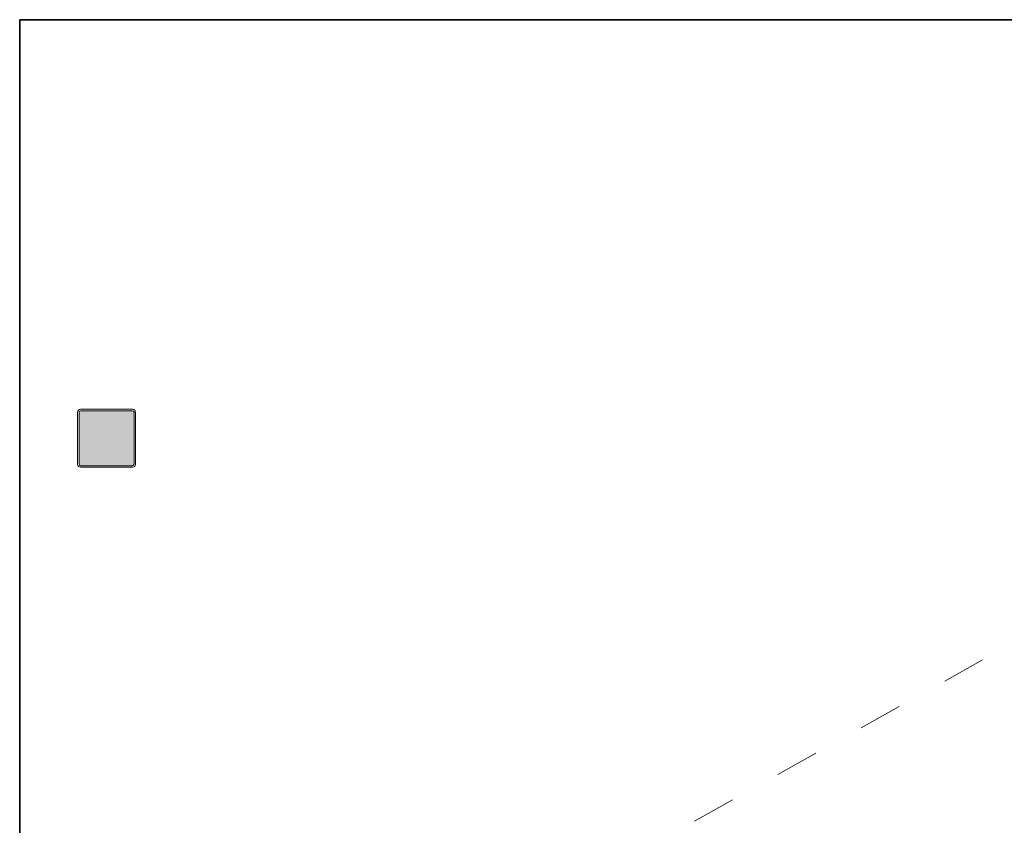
# Model space of a CAD drawing. Header units: millimetres. Extents: x -469965 to -394737, y -22321 to 14469.
# Tile 16 of 256: x -469965 to -466565, y 4716 to 7496. Entities that reach past the tile are written whole.
import ezdxf

# ---------------------------------------------------------------- set-up
doc = ezdxf.new("R2010")
doc.units = ezdxf.units.MM
doc.header["$MEASUREMENT"] = 0
for name, color, linetype, lineweight in [('Drawing & Figure_Pen_No__1', 7, 'Continuous', 13), ('Drawing & Figure_Pen_No__100', 7, 'Continuous', 20), ('Drawing & Figure_Pen_No__21', 7, 'Continuous', 35)]:
    doc.layers.add(name, color=color, linetype=linetype, lineweight=lineweight)

msp = doc.modelspace()

# ---------------------------------------------------------------- hatches: boundary and pattern name
at = {"layer": 'Drawing & Figure_Pen_No__1', "linetype": 'Continuous', "lineweight": 0, "true_color": 0x000000}
msp.add_hatch(color=18, dxfattribs=at).paths.add_polyline_path([(-469755.3, 5956.8), (-469575.3, 5956.8), (-469571.8, 5958.3), (-469570.3, 5961.8), (-469570.3, 6141.8), (-469571.8, 6145.4), (-469575.3, 6146.8), (-469755.3, 6146.8), (-469758.9, 6145.4), (-469760.3, 6141.8), (-469760.3, 5961.8), (-469758.9, 5958.3)])

# ---------------------------------------------------------------- linework, layer by layer
at = {"layer": 'Drawing & Figure_Pen_No__100', "color": 7, "linetype": 'Continuous', "lineweight": 20}
for points in [[(-469765.3, 6141.8, -0.414214), (-469755.3, 6151.8)], [(-469760.3, 6141.8, -0.413738), (-469755.3, 6146.8)], [(-469575.3, 6151.8, -0.414214), (-469565.3, 6141.8)], [(-469575.3, 6146.8, -0.413738), (-469570.3, 6141.8)], [(-469755.3, 5951.8, -0.414214), (-469765.3, 5961.8)], [(-469755.3, 5956.8, -0.413738), (-469760.3, 5961.8)], [(-469565.3, 5961.8, -0.414214), (-469575.3, 5951.8)], [(-469570.3, 5961.8, -0.413738), (-469575.3, 5956.8)]]:
    msp.add_lwpolyline(points, format="xyb", dxfattribs=at)
for points in [[(-469765.3, 6141.8), (-469765.3, 5961.8)], [(-469760.3, 5961.8), (-469760.3, 6141.8)], [(-469575.3, 6151.8), (-469755.3, 6151.8)], [(-469755.3, 6146.8), (-469575.3, 6146.8)], [(-469570.3, 6141.8), (-469570.3, 5961.8)], [(-469565.3, 5961.8), (-469565.3, 6141.8)], [(-469575.3, 5956.8), (-469755.3, 5956.8)], [(-469755.3, 5951.8), (-469575.3, 5951.8)], [(-466770.7, 5213.7), (-466639.8, 5287)], [(-467058.7, 5052.5), (-466927.8, 5125.8)], [(-467346.6, 4891.3), (-467215.7, 4964.6)], [(-467634.6, 4730.1), (-467503.7, 4803.4)]]:
    msp.add_lwpolyline(points, dxfattribs=at)
at = {"layer": 'Drawing & Figure_Pen_No__21', "color": 7, "linetype": 'Continuous', "lineweight": 35}
for points in [[(-452465.2, 7496.2), (-469965.3, 7496.2)], [(-469965.3, 7496.2), (-469965.3, -8167)]]:
    msp.add_lwpolyline(points, dxfattribs=at)

doc.saveas('drawing.dxf')
